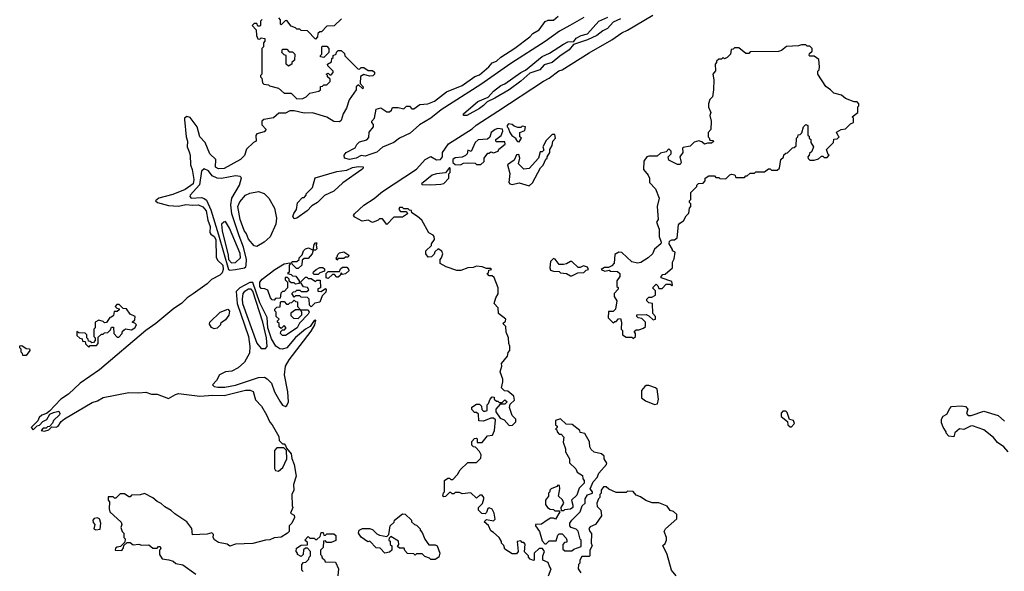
# Model space of a CAD drawing. Extents: x 1861455 to 2058065, y 200073 to 437907.
# Tile 30 of 256: x 1915070 to 1921978, y 279457 to 283326. Entities that reach past the tile are written whole.
import ezdxf

# ---------------------------------------------------------------- set-up
doc = ezdxf.new("R2010")
doc.units = 0

msp = doc.modelspace()

# ---------------------------------------------------------------- linework, layer by layer
at = {"layer": '0CON05XD'}
for points in [[(1916771.7, 283328.3), (1916760, 283315), (1916760, 283285), (1916755, 283280), (1916741.7, 283281.7), (1916735, 283300), (1916715, 283300), (1916700, 283285), (1916730, 283255), (1916732.5, 283215), (1916741.7, 283191.7), (1916755, 283190), (1916765, 283200), (1916790, 283195), (1916790, 283175), (1916780, 283165), (1916780, 283135), (1916770, 283125), (1916770, 282945), (1916760, 282935), (1916760, 282925), (1916770, 282915), (1916773, 282883), (1916783, 282873), (1916815, 282870), (1916823, 282863), (1916887, 282847), (1916925, 282810), (1916975, 282810), (1917015, 282770), (1917057, 282773), (1917080, 282785), (1917105, 282810), (1917170, 282825), (1917180, 282835), (1917181.7, 282858.3), (1917195, 282860), (1917205, 282870), (1917225, 282870), (1917248.3, 282891.7), (1917248.3, 282908.3), (1917230, 282925), (1917230, 282935), (1917220, 282945), (1917235, 282950), (1917245, 282940), (1917255, 282940), (1917270, 282955), (1917270, 282965), (1917231.7, 283001.7), (1917230, 283015), (1917258.3, 283031.7), (1917260, 283055), (1917268.3, 283061.7), (1917270, 283075), (1917290, 283085), (1917291.7, 283098.3), (1917305, 283110), (1917325, 283110), (1917348.3, 283088.3), (1917351.7, 283071.7), (1917441.7, 282981.7), (1917455, 282980), (1917465, 282990), (1917485, 282990), (1917515, 282970), (1917545, 282970), (1917558.3, 282958.3), (1917560, 282945), (1917547, 282933), (1917525, 282930), (1917485, 282942.5), (1917461.7, 282928.3), (1917458.3, 282878.3), (1917480, 282855), (1917478.3, 282841.7), (1917448.3, 282868.3), (1917430, 282855), (1917430, 282835), (1917382.5, 282765), (1917363.3, 282705), (1917340, 282665), (1917325, 282620), (1917315, 282610), (1917275, 282612.5), (1917225, 282642.5), (1917125, 282672.5), (1917065, 282670), (1916995, 282687.5), (1916965, 282687.5), (1916935, 282670), (1916888.3, 282671.7), (1916851.7, 282638.3), (1916783, 282627), (1916770, 282615), (1916768.3, 282588.3), (1916800, 282555), (1916785, 282540), (1916733.6, 282526.4), (1916727.5, 282515), (1916730, 282475), (1916710, 282465), (1916661.7, 282418.3), (1916647, 282373), (1916620, 282345), (1916505, 282281.4), (1916465, 282280), (1916445, 282290.8), (1916445.7, 282345), (1916405, 282384.2), (1916371.1, 282465), (1916335, 282504.3), (1916315.5, 282575.5), (1916265, 282640), (1916243.6, 282646.4), (1916227.5, 282635), (1916226.2, 282625), (1916239.1, 282505), (1916248.5, 282475), (1916244.5, 282435), (1916259.1, 282399.1), (1916265.8, 282375), (1916268, 282308), (1916280.9, 282275), (1916291.5, 282205), (1916287.3, 282175), (1916230.6, 282135), (1916145, 282099.3), (1916045.7, 282074.3), (1916023.8, 282055), (1916037.5, 282045), (1916115, 282022.7), (1916185, 282018.8), (1916235, 282029.7), (1916285, 282024.5), (1916325, 282028.1), (1916355, 282014.4), (1916378.6, 281985), (1916390.6, 281920.6), (1916406.5, 281875), (1916404.6, 281834.6), (1916411.8, 281821.8), (1916435.3, 281805), (1916446.4, 281785), (1916449.3, 281659.3), (1916458.9, 281638.9), (1916495, 281603.8), (1916497.5, 281575), (1916489.8, 281550.2), (1916475, 281534.3), (1916415, 281504), (1916385, 281474.2), (1916287.8, 281402.2), (1916245, 281376.2), (1916205.4, 281334.6), (1916150.7, 281299.3), (1916026, 281195), (1915954.4, 281145.6), (1915628.8, 280871.2), (1915494.5, 280775.5), (1915411.7, 280698.3), (1915358.8, 280665), (1915280, 280580), (1915257, 280563), (1915225, 280552.5), (1915207.5, 280535), (1915198.3, 280511.7), (1915150, 280465), (1915165, 280450), (1915191.7, 280478.3), (1915208.3, 280481.7), (1915231.7, 280508.3), (1915259.3, 280520.7), (1915281.7, 280558.3), (1915308.3, 280571.7), (1915345, 280580), (1915352.5, 280565), (1915350, 280555), (1915307.5, 280515)], [(1917328.3, 283331.7), (1917277, 283283), (1917225, 283280), (1917188.3, 283241.7), (1917175, 283240), (1917161.7, 283228.3), (1917160, 283205), (1917145, 283190), (1917088.3, 283248.3), (1917045, 283250), (1917035, 283260), (1917015, 283260), (1917005, 283270), (1916975, 283280), (1916945, 283320), (1916931.7, 283318.3), (1916905, 283290), (1916900, 283295), (1916900, 283325), (1916888.3, 283338.3)], [(1919028.1, 283341.9), (1918930, 283285), (1918857.1, 283245), (1918757.5, 283172.5), (1918515, 283019.5), (1918305, 282871.5), (1918028, 282695), (1917954.3, 282635), (1917875, 282588.9), (1917808.7, 282531.3), (1917735.4, 282494.6), (1917695.5, 282464.5), (1917615, 282431.2), (1917575, 282397.5), (1917533.6, 282383.6), (1917495, 282368.8), (1917465, 282372.5), (1917430, 282355), (1917385, 282346.7), (1917350, 282355), (1917347.5, 282375), (1917360, 282395), (1917423, 282427), (1917435, 282450), (1917455, 282470), (1917505, 282483.3), (1917520.7, 282499.3), (1917523, 282537), (1917552.5, 282575), (1917551.7, 282591.7), (1917540, 282605), (1917540, 282615), (1917560, 282635), (1917571.7, 282698.3), (1917605, 282707.5), (1917645, 282680), (1917665, 282680), (1917678.3, 282691.7), (1917685, 282710), (1917725, 282710), (1917765, 282700), (1917785, 282720), (1917805, 282720), (1917821.7, 282701.7), (1917835, 282700), (1917878.3, 282731.7), (1917933, 282737), (1917980, 282755), (1918065, 282820), (1918175, 282864.5), (1918262.6, 282927.4), (1918295, 282940), (1918362.5, 282995), (1918385.8, 283024.2), (1918415, 283036.2), (1918446.8, 283063.2), (1918545, 283125.6), (1918648.6, 283205), (1918670.6, 283229.4), (1918714, 283255), (1918756.7, 283313.3), (1918777.9, 283322.1), (1918815, 283322.9), (1918848.7, 283351.3)], [(1918737, 279617), (1918713.9, 279616.1), (1918680, 279585), (1918680, 279535), (1918675, 279532.5), (1918651.7, 279541.7), (1918640, 279555), (1918640, 279565), (1918613, 279593), (1918617, 279647), (1918608.3, 279658.3), (1918595, 279660), (1918585, 279670), (1918560, 279665), (1918567.5, 279595), (1918555, 279580), (1918525, 279580), (1918475, 279612.5), (1918467, 279637), (1918450, 279655), (1918450, 279665), (1918433, 279693), (1918395, 279730), (1918375, 279740), (1918358.3, 279778.3), (1918330, 279805), (1918345, 279820), (1918395, 279810), (1918407, 279823), (1918400, 279865), (1918385, 279892.5), (1918365, 279902.5), (1918355, 279897.5), (1918345, 279870), (1918335, 279860), (1918311.7, 279861.7), (1918290, 279885), (1918290, 279905), (1918317, 279933), (1918327.5, 279965), (1918327.5, 279975), (1918315, 279990), (1918298.3, 279991.7), (1918275, 279970), (1918235, 280007.5), (1918175, 280000), (1918155, 280010), (1918125, 280010), (1918115, 280000), (1918105, 280000), (1918095, 280010), (1918085, 280010), (1918058.3, 279981.7), (1918045, 279980), (1918040, 279985), (1918043, 280007), (1918050, 280015), (1918050, 280095), (1918075, 280110), (1918085, 280110), (1918095, 280100), (1918108.3, 280101.7), (1918142.5, 280135), (1918160.7, 280169.3), (1918215, 280220), (1918275, 280220), (1918305, 280250), (1918307.5, 280275), (1918297, 280297), (1918268.3, 280328.3), (1918255, 280330), (1918241.7, 280341.7), (1918241.7, 280368.3), (1918261.7, 280388.3), (1918275, 280390), (1918280, 280385), (1918280, 280360), (1918315, 280360), (1918351.7, 280408.3), (1918388.3, 280411.7), (1918402.5, 280445), (1918408.3, 280518.3), (1918395, 280530), (1918375, 280530), (1918325, 280510), (1918291.7, 280511.7), (1918288.3, 280558.3), (1918275, 280570), (1918261.7, 280571.7), (1918241.7, 280591.7), (1918241.7, 280608.3), (1918275, 280630), (1918295, 280630), (1918310, 280615), (1918311.7, 280591.7), (1918325, 280580), (1918335, 280580), (1918350, 280585), (1918350, 280625), (1918360, 280635), (1918370, 280665), (1918385, 280680), (1918398.3, 280678.3), (1918400, 280665), (1918415, 280650), (1918425, 280650), (1918435, 280640), (1918455, 280640), (1918475, 280660), (1918490, 280645), (1918475, 280630), (1918441.7, 280628.3), (1918410, 280595), (1918410, 280575), (1918441.7, 280531.7), (1918469.3, 280519.3), (1918505, 280480), (1918528.3, 280481.7), (1918550, 280505), (1918550, 280525), (1918525, 280550), (1918507.5, 280605), (1918511.7, 280628.3), (1918541.7, 280658.3), (1918537.5, 280685), (1918495, 280720), (1918471.7, 280721.7), (1918450, 280745), (1918460, 280785), (1918460, 280805), (1918440, 280855), (1918452.5, 280895), (1918450, 280915), (1918492.5, 280965), (1918498.3, 280991.7), (1918510, 281005), (1918510, 281035), (1918502.5, 281055), (1918500, 281095), (1918482.5, 281135), (1918480, 281175), (1918460, 281195), (1918478.3, 281211.7), (1918480, 281225), (1918430, 281265), (1918427.5, 281305), (1918400, 281335), (1918410, 281375), (1918427, 281403), (1918427.5, 281445), (1918398.3, 281518.3), (1918385, 281530), (1918365, 281530), (1918350, 281545), (1918358.3, 281551.7), (1918361.7, 281568.3), (1918380, 281575), (1918375, 281580), (1918345, 281580), (1918315, 281592.5), (1918275, 281596.7), (1918251.7, 281588.3), (1918215, 281586.7), (1918165, 281567.5), (1918137, 281567), (1918062.3, 281592.3), (1918020, 281615), (1918020, 281645), (1918030, 281655), (1918040, 281685), (1918033, 281703), (1918005, 281720), (1917981.7, 281698.3), (1917978.3, 281681.7), (1917958.3, 281661.7), (1917935, 281660), (1917920, 281685), (1917920, 281705), (1917958.3, 281741.7), (1917960, 281755), (1917980, 281785), (1917977.5, 281805), (1917970, 281815), (1917940, 281830), (1917890.7, 281920.7), (1917860, 281945), (1917821.7, 281971.7), (1917818.3, 281988.3), (1917805, 281990), (1917795, 282000), (1917765, 282000), (1917755, 282010), (1917735, 282010), (1917730, 281995), (1917741.7, 281981.7), (1917785, 281980), (1917790, 281965), (1917755, 281940), (1917695, 281940), (1917645, 281890), (1917615, 281930), (1917595, 281930), (1917585, 281920), (1917545, 281903.3), (1917515, 281920), (1917473.6, 281913.6), (1917420.7, 281940.7), (1917412.5, 281952.5), (1917420, 281965), (1917484.7, 282025.3), (1917557.6, 282072.4), (1917615, 282120.6), (1917855, 282276.7), (1917915, 282346.7), (1917955, 282366.7), (1917995, 282343.8), (1918023.6, 282346.4), (1918036.4, 282363.6), (1918037.5, 282395), (1918079.4, 282455), (1918245, 282560.6), (1918273.6, 282586.4), (1918424.3, 282685), (1918745, 282895.5), (1918784.3, 282915), (1918852.9, 282967.1), (1918875.7, 282975), (1919065.2, 283094.7), (1919224.2, 283185), (1919295.3, 283234.7), (1919335, 283252.1), (1919511.2, 283358.8)], [(1919285, 283331.2), (1919235, 283308.8), (1919193.8, 283265), (1919161.4, 283248.6), (1919118.8, 283215), (1919055, 283184.2), (1918955, 283152.5), (1918925, 283113.8), (1918859.2, 283070.8), (1918805, 283026.2), (1918749.3, 283010.7), (1918720, 282975), (1918649.3, 282950.7), (1918586.7, 282895), (1918503.8, 282835), (1918403.3, 282775), (1918349.2, 282750.8), (1918325, 282724.4), (1918295, 282704.4), (1918207.5, 282655), (1918183.8, 282653.8), (1918183.3, 282665), (1918285, 282752.9), (1918358, 282782), (1918394, 282825), (1918446.7, 282865), (1918475, 282876), (1918585, 282955.8), (1918618.8, 282971.2), (1918735, 283067.1), (1918788.3, 283091.7), (1918884.5, 283155.5), (1918915, 283171.2), (1918957, 283173), (1918975, 283197.5), (1919010, 283215), (1919053.6, 283226.4), (1919133.8, 283315), (1919196.9, 283343.1)], [(1916955, 283000), (1916940, 283015), (1916940, 283075), (1916925, 283080), (1916910, 283095), (1916915, 283120), (1916945, 283120), (1916961.7, 283101.7), (1916985, 283100), (1917000, 283085), (1916997, 283043), (1916980, 283025), (1916980, 283015), (1916955, 283000)], [(1917205, 283060), (1917180, 283065), (1917180, 283075), (1917190, 283085), (1917190, 283135), (1917195, 283140), (1917225, 283140), (1917240, 283125), (1917240, 283095), (1917205, 283060)], [(1919375, 281090), (1919390, 281105), (1919390, 281125), (1919381.7, 281138.3), (1919395, 281150), (1919415, 281150), (1919447, 281163), (1919460, 281175), (1919460, 281205), (1919435, 281230), (1919410, 281235), (1919400, 281245), (1919400, 281255), (1919465, 281257.5), (1919485, 281250), (1919515, 281220), (1919530, 281225), (1919530, 281245), (1919512.5, 281265), (1919510, 281335), (1919485, 281340), (1919470, 281355), (1919470, 281365), (1919485, 281380), (1919505, 281380), (1919530, 281395), (1919530, 281425), (1919513, 281443), (1919515, 281450), (1919535, 281470), (1919548.3, 281458.3), (1919555, 281440), (1919578.3, 281441.7), (1919605, 281470), (1919635, 281470), (1919645, 281460), (1919650, 281465), (1919645, 281490), (1919570, 281515), (1919570, 281525), (1919581.7, 281538.3), (1919598.3, 281541.7), (1919650, 281585), (1919650, 281625), (1919661.7, 281648.3), (1919670, 281695), (1919650, 281705), (1919650, 281715), (1919627.5, 281755), (1919628.3, 281771.7), (1919645, 281782.5), (1919665, 281782.5), (1919682.5, 281795), (1919693, 281887), (1919700.7, 281899.3), (1919727.5, 281915), (1919745, 281950), (1919765, 281970), (1919770, 282005), (1919780, 282015), (1919780, 282035), (1919770, 282045), (1919770, 282055), (1919780, 282065), (1919780, 282115), (1919820, 282155), (1919820, 282165), (1919831.7, 282178.3), (1919865, 282180), (1919880, 282195), (1919880, 282215), (1919905, 282230), (1919945, 282230), (1919955, 282220), (1919975, 282220), (1919983, 282213), (1920025, 282210), (1920051.7, 282238.3), (1920065, 282242.5), (1920088.3, 282238.3), (1920095, 282220), (1920155, 282220), (1920165, 282230), (1920175, 282230), (1920195, 282250), (1920225, 282250), (1920235, 282260), (1920295, 282260), (1920325, 282280), (1920335, 282280), (1920345, 282270), (1920385, 282270), (1920400, 282285), (1920410, 282345), (1920428.3, 282361.7), (1920431.7, 282378.3), (1920445, 282390), (1920458.3, 282391.7), (1920491.7, 282428.3), (1920505, 282430), (1920518.3, 282441.7), (1920520, 282495), (1920530, 282505), (1920531.7, 282518.3), (1920545, 282520), (1920558.3, 282531.7), (1920570, 282575), (1920585, 282590), (1920600, 282585), (1920600, 282515), (1920608.3, 282508.3), (1920610, 282495), (1920620, 282485), (1920620, 282465), (1920640, 282435), (1920628.3, 282401.7), (1920611.7, 282388.3), (1920610, 282375), (1920600, 282365), (1920601.7, 282351.7), (1920615, 282340), (1920645, 282340), (1920675, 282350), (1920695, 282370), (1920705, 282370), (1920715, 282360), (1920735, 282360), (1920750, 282375), (1920741.7, 282381.7), (1920730, 282415), (1920780, 282465), (1920781.7, 282488.3), (1920805, 282490), (1920820, 282505), (1920811.7, 282511.7), (1920801.7, 282538.3), (1920833, 282557), (1920865, 282560), (1920900, 282595), (1920920, 282605), (1920920, 282635), (1920910, 282645), (1920950, 282675), (1920950, 282715), (1920957.5, 282722.5), (1920957.5, 282735), (1920945, 282750), (1920925, 282750), (1920863, 282773), (1920837, 282797), (1920781.7, 282811.7), (1920760, 282835), (1920727, 282857), (1920670, 282945), (1920670, 282965), (1920680, 282975), (1920682.5, 282995), (1920677, 283047), (1920645, 283070), (1920615, 283070), (1920610, 283075), (1920611.7, 283088.3), (1920630, 283105), (1920630, 283125), (1920615, 283140), (1920595, 283140), (1920585, 283150), (1920555, 283150), (1920535, 283142.5), (1920450.7, 283139.3), (1920415, 283110), (1920395, 283102.5), (1920195, 283100), (1920185, 283090), (1920165, 283090), (1920115, 283130), (1920085, 283130), (1920075, 283120), (1920061.7, 283118.3), (1920057.5, 283085), (1920035, 283060), (1920015, 283052.5), (1920005, 283060), (1919995, 283050), (1919975, 283050), (1919960, 283035), (1919960, 283025), (1919950, 283015), (1919951.7, 282968.3), (1919932.5, 282945), (1919940, 282905), (1919937.5, 282835), (1919930, 282785), (1919913, 282767), (1919902.5, 282735), (1919903, 282713), (1919920, 282675), (1919912.5, 282655), (1919922.5, 282615), (1919920, 282555), (1919900, 282535), (1919900, 282505), (1919908.3, 282498.3), (1919911.7, 282481.7), (1919935, 282480), (1919938.3, 282471.7), (1919925, 282460), (1919895, 282460), (1919875, 282452.5), (1919855, 282470), (1919835, 282477.5), (1919803, 282467), (1919775, 282440), (1919725, 282430), (1919720, 282425), (1919722.5, 282395), (1919702.5, 282365), (1919710, 282325), (1919705, 282310), (1919685, 282310), (1919625, 282340), (1919620, 282365), (1919640, 282385), (1919640, 282405), (1919625, 282420), (1919605, 282400), (1919565, 282390), (1919541.7, 282368.3), (1919485, 282370), (1919470, 282365), (1919450, 282335), (1919447.5, 282275), (1919480, 282235), (1919490, 282215), (1919490, 282185), (1919530.7, 282140.7), (1919557.5, 282075), (1919542.5, 282015), (1919550, 281925), (1919537.5, 281905), (1919556.7, 281856.7), (1919557.5, 281805), (1919570, 281765), (1919567.5, 281755), (1919523.6, 281716.4), (1919510, 281685), (1919480, 281655), (1919427, 281623), (1919405, 281617.5), (1919365, 281627.5), (1919295, 281692.5), (1919273.6, 281696.4), (1919245, 281680), (1919241.7, 281618.3), (1919225, 281600), (1919201.7, 281588.3), (1919173, 281587), (1919150, 281575), (1919175, 281562.5), (1919205, 281570), (1919215, 281562.5), (1919265, 281560), (1919280, 281545), (1919280, 281525), (1919260, 281495), (1919260, 281455), (1919268.3, 281448.3), (1919270, 281435), (1919240, 281405), (1919240, 281385), (1919260, 281355), (1919250, 281295), (1919235, 281280), (1919201.7, 281278.3), (1919200, 281235), (1919235, 281200), (1919245, 281210), (1919255, 281210), (1919271.7, 281228.3), (1919285, 281230), (1919292.5, 281205), (1919290, 281155), (1919300, 281145), (1919300, 281115), (1919325, 281100), (1919365, 281100), (1919375, 281090)], [(1918161.7, 282308.3), (1918185, 282320), (1918215, 282322.5), (1918265, 282320), (1918275, 282310), (1918305, 282310), (1918328.3, 282331.7), (1918330, 282355), (1918355, 282390), (1918365, 282390), (1918375, 282400), (1918395, 282392.5), (1918427, 282403), (1918431.7, 282418.3), (1918477, 282453), (1918475, 282470), (1918415, 282470), (1918410, 282475), (1918410, 282485), (1918447, 282513), (1918460, 282545), (1918458.3, 282558.3), (1918425, 282563.3), (1918405, 282556.7), (1918377.5, 282535), (1918367.5, 282502.5), (1918351.7, 282488.3), (1918285.9, 282484.1), (1918266.7, 282465), (1918238.3, 282401.7), (1918215, 282410), (1918210, 282385), (1918197, 282373), (1918175, 282362.5), (1918125, 282357.5), (1918110, 282345), (1918110, 282325), (1918125, 282310), (1918161.7, 282308.3)], [(1918575, 282470), (1918590, 282495), (1918580, 282505), (1918580, 282535), (1918615, 282550), (1918620, 282575), (1918595, 282580), (1918585, 282570), (1918565, 282570), (1918538.3, 282578.3), (1918525, 282590), (1918500, 282595), (1918490, 282585), (1918490, 282575), (1918498.3, 282568.3), (1918510, 282535), (1918523.6, 282513.6), (1918550, 282495), (1918550, 282485), (1918561.7, 282471.7), (1918575, 282470)], [(1918645, 282160), (1918667, 282183), (1918723.9, 282286.1), (1918742.5, 282305), (1918761.7, 282348.3), (1918770, 282355), (1918770, 282365), (1918790, 282395), (1918790, 282415), (1918807, 282443), (1918810, 282475), (1918830, 282495), (1918825, 282520), (1918805, 282520), (1918765, 282480), (1918740, 282435), (1918748.3, 282411.7), (1918735, 282400), (1918721.7, 282398.3), (1918710, 282355), (1918645, 282282.5), (1918608.3, 282278.3), (1918570, 282315), (1918578, 282355), (1918571.7, 282381.7), (1918555, 282377.5), (1918539.3, 282340.7), (1918491.7, 282308.3), (1918508.3, 282248.3), (1918502.5, 282185), (1918510, 282175), (1918525, 282170), (1918575, 282182.5), (1918645, 282160)], [(1916545, 281568.4), (1916585, 281573.8), (1916647.5, 281585), (1916657.3, 281592.7), (1916660, 281605), (1916660.6, 281645), (1916641.2, 281731.2), (1916609, 281809), (1916557.5, 281965), (1916552.4, 282027.6), (1916559.1, 282075), (1916612.5, 282165), (1916626.7, 282216.7), (1916616.4, 282226.4), (1916585, 282230), (1916486.9, 282213.1), (1916455, 282213.6), (1916421.5, 282231.5), (1916395, 282265.8), (1916365, 282280), (1916346.1, 282263.9), (1916332.5, 282167.5), (1916266, 282095), (1916263.8, 282085), (1916273.8, 282075), (1916345, 282078.6), (1916365, 282072.6), (1916379.6, 282059.6), (1916411.5, 281991.5), (1916464, 281816), (1916534, 281574), (1916545, 281568.4)], [(1916995, 281928.8), (1916986, 281945), (1916993, 281967), (1917012.5, 281995), (1917018.3, 282041.7), (1917055, 282080), (1917065, 282080), (1917080, 282095), (1917080, 282105), (1917125, 282150), (1917143.6, 282216.4), (1917295, 282261.2), (1917365, 282271.2), (1917405, 282288.8), (1917446.4, 282296.4), (1917480, 282295), (1917480, 282285), (1917470, 282275), (1917337, 282183), (1917275, 282124.3), (1917207.7, 282092.3), (1917160, 282045), (1917120.3, 282019.7), (1917087.5, 281985), (1917015, 281933.1), (1916995, 281928.8)], [(1917955, 282166.7), (1918025, 282173.3), (1918045, 282177.5), (1918080, 282215), (1918080, 282245), (1918090, 282255), (1918090, 282285), (1918085, 282290), (1918058.3, 282251.7), (1917993.9, 282246.1), (1917965, 282236.7), (1917890, 282175), (1917895, 282170), (1917955, 282166.7)], [(1916735, 281734.4), (1916715, 281740.8), (1916675, 281786), (1916661.1, 281825), (1916645, 281848), (1916616.9, 281925), (1916600, 282015), (1916615, 282048.8), (1916653.8, 282095), (1916685, 282108.8), (1916745, 282120), (1916785, 282106.7), (1916817.5, 282075), (1916856.7, 282005), (1916871.2, 281935), (1916868.3, 281891.7), (1916826.6, 281803.4), (1916785, 281765.5), (1916735, 281734.4)], [(1916555, 281620.5), (1916585, 281623.1), (1916618.4, 281655), (1916617.2, 281687.2), (1916541.4, 281865), (1916515, 281910), (1916503, 281907), (1916487, 281893), (1916490.5, 281845), (1916532.4, 281675), (1916535, 281644.5), (1916555, 281620.5)], [(1917025, 281580), (1917011.7, 281581.7), (1916981.7, 281611.7), (1916980, 281625), (1916985, 281630), (1917015, 281630), (1917030, 281645), (1917030, 281655), (1917053, 281677), (1917061.2, 281705), (1917075, 281718.8), (1917095.8, 281725.8), (1917130, 281710), (1917135, 281750), (1917145, 281760), (1917155, 281760), (1917150, 281745), (1917155, 281720), (1917145, 281710), (1917130, 281710), (1917122.5, 281685), (1917095, 281650), (1917065, 281650), (1917051.7, 281638.3), (1917050, 281605), (1917025, 281580)], [(1917295, 281640), (1917290, 281655), (1917298.3, 281661.7), (1917301.7, 281678.3), (1917315, 281690), (1917345, 281697.5), (1917380, 281675), (1917375, 281660), (1917355, 281660), (1917345, 281650), (1917305, 281650), (1917295, 281640)], [(1916855, 281360), (1916841.7, 281361.7), (1916830, 281375), (1916810, 281430), (1916789.3, 281439.3), (1916765, 281440), (1916754.6, 281455), (1916755.8, 281485), (1916770.8, 281505), (1916860, 281575), (1916925, 281613.8), (1916965, 281620), (1916970, 281615), (1916960, 281605), (1916960, 281555), (1916950, 281545), (1916975, 281540), (1916985, 281530), (1917008.3, 281528.3), (1917030, 281495), (1917030, 281475), (1917005, 281470), (1916995, 281480), (1916975, 281480), (1916961.7, 281491.7), (1916960, 281505), (1916948.3, 281518.3), (1916931.7, 281518.3), (1916931.7, 281501.7), (1916950, 281485), (1916950, 281445), (1916925, 281420), (1916915, 281420), (1916901.7, 281408.3), (1916898.3, 281371.7), (1916865, 281370), (1916855, 281360)], [(1917165, 281540), (1917135, 281540), (1917130, 281545), (1917131.7, 281558.3), (1917150, 281575), (1917175, 281587.5), (1917197, 281587), (1917208.3, 281578.3), (1917208.3, 281561.7), (1917175, 281550), (1917165, 281540)], [(1917235, 281510), (1917220, 281515), (1917220, 281545), (1917235, 281560), (1917315, 281560), (1917321.7, 281578.3), (1917335, 281590), (1917365, 281590), (1917377, 281577), (1917380, 281565), (1917355, 281543.3), (1917335, 281540), (1917325, 281550), (1917318.3, 281531.7), (1917305, 281520), (1917295, 281520), (1917278.3, 281538.3), (1917265, 281540), (1917235, 281510)], [(1918945, 281530), (1918985, 281550), (1919027, 281553), (1919045, 281570), (1919060, 281575), (1919055, 281590), (1919025, 281600), (1919001.7, 281588.3), (1918988.3, 281588.3), (1918945, 281630), (1918935, 281630), (1918907, 281613), (1918885, 281610), (1918855, 281610), (1918826.4, 281646.4), (1918815, 281650), (1918795, 281630), (1918790, 281585), (1918795, 281570), (1918815, 281562.5), (1918855, 281560), (1918865, 281550), (1918907, 281547), (1918935, 281530), (1918945, 281530)], [(1917115, 281312.5), (1917103, 281323), (1917100, 281365), (1917088.3, 281378.3), (1917045, 281380), (1917035, 281390), (1917005, 281390), (1916995, 281380), (1916980, 281405), (1916991.7, 281418.3), (1917005, 281420), (1917015, 281430), (1917035, 281430), (1917045, 281420), (1917085, 281420), (1917098.3, 281431.7), (1917088.3, 281448.3), (1917061.7, 281451.7), (1917040, 281485), (1917075, 281520), (1917085, 281520), (1917095, 281510), (1917115, 281510), (1917145, 281490), (1917155, 281500), (1917178.3, 281498.3), (1917180, 281445), (1917161.7, 281438.3), (1917161.7, 281421.7), (1917185, 281420), (1917215, 281440), (1917220, 281435), (1917217.5, 281415), (1917191.2, 281388.8), (1917176.7, 281345), (1917141.7, 281338.3), (1917115, 281312.5)], [(1916935, 280612.5), (1916945, 280620), (1916955.6, 280645), (1916952.5, 280715), (1916927.9, 280835), (1916935.6, 280895), (1916960.6, 280939.4), (1917115, 281142.5), (1917140, 281185), (1917148.6, 281218.6), (1917135, 281215.6), (1917107, 281173), (1917075, 281154.5), (1917005, 281097.5), (1916944.4, 281025.6), (1916915, 281014.6), (1916895, 281018), (1916866.5, 281036.5), (1916837.1, 281087.1), (1916810.6, 281165), (1916806.6, 281236.6), (1916755, 281339.1), (1916705, 281483.3), (1916685, 281481.6), (1916615.4, 281445), (1916589.4, 281420.6), (1916596.6, 281335), (1916675.3, 281104.7), (1916685.8, 281034.2), (1916683.4, 280986.6), (1916647.9, 280925), (1916601.9, 280885), (1916559.1, 280860.9), (1916514.4, 280855.6), (1916472.5, 280835), (1916450, 280795), (1916422.5, 280765), (1916434.2, 280754.2), (1916459.1, 280749.1), (1916508.8, 280748.8), (1916585, 280762), (1916745, 280817), (1916787.8, 280817.8), (1916807.5, 280807.5), (1916836.1, 280776.1), (1916858.5, 280715), (1916895, 280649.2), (1916915, 280623.3), (1916935, 280612.5)], [(1916795, 281020), (1916806.2, 281033.8), (1916802.7, 281095), (1916775.7, 281205), (1916705, 281421.1), (1916695, 281435.2), (1916675, 281437), (1916645, 281418.1), (1916635.3, 281405), (1916629.8, 281365), (1916633.5, 281335), (1916735, 281056.2), (1916765, 281020), (1916795, 281020)], [(1915555, 281030), (1915565, 281040), (1915608.3, 281041.7), (1915620, 281055), (1915621.7, 281098.3), (1915645, 281120), (1915655, 281120), (1915665, 281130), (1915688.3, 281131.7), (1915708.3, 281151.7), (1915715, 281170), (1915728.3, 281168.3), (1915730, 281125), (1915755, 281100), (1915765, 281100), (1915790, 281125), (1915790, 281135), (1915800.7, 281149.3), (1915813, 281157), (1915855, 281150), (1915877.5, 281165), (1915890, 281185), (1915878.3, 281198.3), (1915860, 281205), (1915878.3, 281221.7), (1915880, 281245), (1915845, 281260), (1915818.3, 281298.3), (1915795, 281300), (1915768.3, 281328.3), (1915751.7, 281328.3), (1915740, 281315), (1915751.7, 281301.7), (1915768.3, 281298.3), (1915768.3, 281291.7), (1915755, 281280), (1915731.7, 281278.3), (1915728.3, 281251.7), (1915715, 281240), (1915701.7, 281238.3), (1915678.3, 281201.7), (1915665, 281200), (1915655, 281210), (1915625, 281217.5), (1915600, 281205), (1915600, 281165), (1915590, 281155), (1915590, 281105), (1915600, 281095), (1915600, 281075), (1915588.3, 281061.7), (1915575, 281060), (1915565, 281070), (1915551.7, 281071.7), (1915550, 281085), (1915540, 281095), (1915540, 281115), (1915528.3, 281128.3), (1915485, 281130), (1915471.7, 281138.3), (1915471.7, 281111.7), (1915491.7, 281091.7), (1915508.3, 281088.3), (1915511.7, 281071.7), (1915528.3, 281068.3), (1915531.7, 281051.7), (1915555, 281030)], [(1916935, 281110), (1916915, 281110), (1916900, 281125), (1916901.7, 281138.3), (1916915, 281150), (1916928.3, 281151.7), (1916940, 281165), (1916925, 281180), (1916905, 281160), (1916891.7, 281171.7), (1916890, 281195), (1916880, 281205), (1916880, 281215), (1916890, 281225), (1916870, 281245), (1916870, 281275), (1916860, 281285), (1916860, 281295), (1916875, 281310), (1916898.3, 281311.7), (1916900, 281345), (1916905, 281350), (1916925, 281350), (1916941.7, 281331.7), (1916955, 281330), (1916965, 281340), (1916978.3, 281341.7), (1916995, 281360), (1917005, 281350), (1917018.3, 281348.3), (1917020, 281315), (1917040, 281290), (1917095, 281290), (1917100, 281275), (1917095, 281260), (1917033.3, 281196.7), (1917015.8, 281165), (1916935, 281110)], [(1916435, 281157.5), (1916415, 281167.5), (1916400.7, 281190.7), (1916403.8, 281205), (1916477.5, 281275), (1916530, 281295), (1916541.7, 281281.7), (1916537, 281253), (1916515, 281220), (1916490, 281205), (1916480, 281195), (1916480, 281185), (1916455, 281162.5), (1916435, 281157.5)], [(1917025, 281230), (1917050, 281255), (1917050, 281275), (1917040, 281290), (1917005, 281290), (1916971.7, 281268.3), (1916971.7, 281251.7), (1916991.7, 281231.7), (1917025, 281230)], [(1915115, 280970), (1915091.7, 280971.7), (1915090, 280985), (1915080, 280995), (1915080, 281015), (1915070, 281025), (1915071.7, 281038.3), (1915085, 281040), (1915115, 281020), (1915138.3, 281018.3), (1915140, 281005), (1915115, 280970)], [(1919525, 280626.7), (1919545, 280632.5), (1919552, 280665), (1919542.5, 280735), (1919530, 280745), (1919485, 280760), (1919465, 280760), (1919455, 280753.3), (1919433.3, 280725), (1919433.9, 280673.9), (1919461.7, 280651.7), (1919525, 280626.7)], [(1915307.5, 280515), (1915300, 280495), (1915278.3, 280471.7), (1915265, 280470), (1915255, 280460), (1915235, 280460), (1915220, 280445), (1915245, 280440), (1915275, 280450), (1915295, 280470), (1915325, 280467.5), (1915340, 280475), (1915362, 280508), (1915385, 280527.5), (1915578.3, 280641.7), (1915615, 280653.8), (1915655, 280676.7), (1915835, 280710), (1915905, 280708), (1915955, 280714.2), (1915995, 280700), (1916035, 280700), (1916115, 280668.8), (1916162.1, 280697.9), (1916185, 280704), (1916335, 280685.7), (1916425, 280692.7), (1916505, 280689.2), (1916655, 280726.7), (1916687.1, 280727.1), (1916708.3, 280718.3), (1916725, 280660), (1916767.5, 280615), (1916802.5, 280555), (1916823.9, 280503.9), (1916842.5, 280485), (1916888.3, 280401.7), (1916890, 280375), (1916915, 280350), (1916925, 280350), (1916935, 280340), (1916941.7, 280321.7), (1916975, 280280), (1916978.3, 280248.3), (1916996.2, 280205), (1917009.2, 280125), (1916991.2, 280065), (1916993.3, 280025), (1916980, 279995), (1916982.5, 279915), (1916987.5, 279905), (1916970, 279865), (1916995, 279850), (1916997.5, 279835), (1916980, 279795), (1916960, 279775), (1916960, 279735), (1916950, 279725), (1916905, 279697.5), (1916855, 279692.5), (1916825, 279677.5), (1916793.6, 279676.4), (1916705, 279652.5), (1916585, 279647.5), (1916545, 279632.5), (1916525, 279647.5), (1916465, 279660), (1916437, 279677), (1916427.5, 279695), (1916430, 279715), (1916417, 279727), (1916385, 279717.5), (1916283, 279713), (1916277, 279757), (1916243, 279803), (1916159.3, 279859.3), (1916133.6, 279883.6), (1916089.3, 279909.3), (1916063.6, 279933.6), (1916035, 279947.5), (1916005, 279972.5), (1915945, 280002.5), (1915915, 279992.5), (1915855, 279990), (1915845, 279980), (1915835, 279980), (1915805, 280000), (1915775, 280000), (1915745, 279970), (1915735, 279970), (1915725, 279980), (1915691.7, 279978.3), (1915690, 279955), (1915700, 279945), (1915697.5, 279895), (1915703, 279873), (1915781.7, 279801.7), (1915787.5, 279785), (1915780, 279765), (1915790, 279735), (1915800, 279725), (1915800, 279695), (1915810, 279685), (1915808.3, 279661.7), (1915778.3, 279631.7), (1915753, 279627), (1915741.7, 279618.3), (1915740, 279605), (1915787, 279603), (1915798.3, 279621.7), (1915801.7, 279638.3), (1915825, 279660), (1915845, 279660), (1915865, 279642.5), (1915905, 279647.5), (1915925, 279640), (1915975, 279642.5), (1916005, 279620), (1916035, 279620), (1916045, 279630), (1916055, 279630), (1916060, 279615), (1916050, 279605), (1916050, 279575), (1916070, 279545), (1916117, 279537), (1916147, 279527), (1916165, 279512.5), (1916215, 279502.5), (1916305, 279437.5)], [(1922006, 280295), (1921975, 280330), (1921930.5, 280360.5), (1921902.5, 280395), (1921835, 280450), (1921755, 280476.7), (1921740, 280475), (1921695, 280452.5), (1921663, 280457), (1921631.7, 280428.3), (1921625, 280400), (1921590, 280405), (1921570, 280425), (1921570, 280435), (1921548.3, 280468.3), (1921538.3, 280498.3), (1921537.5, 280525), (1921550, 280545), (1921575, 280560), (1921595, 280600), (1921607.5, 280612.5), (1921675, 280617.5), (1921705, 280613.8), (1921723.3, 280595), (1921712, 280565), (1921725, 280548.8), (1921745, 280550), (1921835, 280579.2), (1921935, 280548.8), (1921980.7, 280510.7)], [(1920485, 280470), (1920507, 280493), (1920500, 280515), (1920471.7, 280521.7), (1920455, 280570), (1920445, 280580), (1920425, 280580), (1920413, 280567), (1920413, 280543), (1920458.3, 280508.3), (1920460, 280485), (1920475, 280470), (1920485, 280470)], [(1918945, 279600), (1918958.3, 279611.7), (1919008.3, 279631.7), (1919010, 279675), (1919003, 279683), (1918988.3, 279738.3), (1918975, 279752.5), (1918940, 279765), (1918930, 279775), (1918930, 279795), (1918943.6, 279816.4), (1919002.5, 279875), (1919017.5, 279915), (1919037.5, 279935), (1919037.5, 279965), (1919055, 279992.5), (1919090, 280005), (1919090, 280015), (1919073.3, 280035), (1919092.5, 280085), (1919122.5, 280115), (1919133.9, 280146.1), (1919187.5, 280205), (1919190, 280215), (1919170, 280245), (1919170, 280265), (1919151.7, 280281.7), (1919101.7, 280291.7), (1919080.7, 280310.7), (1919070.7, 280330.7), (1919067.5, 280365), (1919035, 280422.5), (1919001.7, 280431.7), (1919000, 280445), (1918947, 280487), (1918905, 280490), (1918865, 280527.5), (1918830, 280515), (1918830, 280485), (1918840, 280475), (1918840, 280465), (1918830, 280455), (1918838.3, 280448.3), (1918840, 280435), (1918855, 280420), (1918868.3, 280418.3), (1918887, 280397), (1918882.5, 280362.5), (1918900, 280315), (1918900, 280295), (1918927.5, 280245), (1918928.3, 280218.3), (1918972.5, 280175), (1918981.7, 280151.7), (1919018.3, 280128.3), (1919020, 280105), (1919030, 280095), (1919030, 280075), (1918995, 280040), (1918978.3, 279991.7), (1918942.5, 279955), (1918951.7, 279921.7), (1918950, 279905), (1918935, 279892.5), (1918892.5, 279887.5), (1918885, 279880), (1918871.7, 279881.7), (1918870, 279905), (1918887.5, 279935), (1918878.3, 279958.3), (1918850, 279985), (1918860, 280035), (1918858.3, 280058.3), (1918845, 280060), (1918838.3, 280051.7), (1918800, 280035), (1918790, 280025), (1918790, 280015), (1918780, 280005), (1918780, 279985), (1918760, 279955), (1918760, 279925), (1918773.6, 279903.6), (1918793, 279893), (1918815, 279890), (1918825, 279880), (1918855, 279880), (1918860, 279875), (1918828.3, 279821.7), (1918815, 279830), (1918795, 279830), (1918770, 279815), (1918731.7, 279788.3), (1918690, 279785), (1918690, 279775), (1918717, 279737), (1918735, 279670), (1918755, 279650), (1918765, 279650), (1918785, 279670), (1918835, 279670), (1918845, 279710), (1918855, 279720), (1918875, 279720), (1918905, 279690), (1918910, 279675), (1918908.3, 279661.7), (1918891.7, 279658.3), (1918880, 279645), (1918881.7, 279611.7), (1918895, 279600), (1918945, 279600)], [(1916885, 280160), (1916915.8, 280185), (1916943.8, 280245), (1916942.5, 280305), (1916923, 280323), (1916875, 280323.3), (1916858.8, 280305), (1916857, 280177), (1916864.5, 280164.5), (1916885, 280160)], [(1919676.7, 279425), (1919642.5, 279465), (1919612.5, 279575), (1919588.3, 279628.3), (1919580, 279635), (1919598.3, 279651.7), (1919607.5, 279675), (1919607.5, 279695), (1919592.5, 279735), (1919600, 279755), (1919680, 279825), (1919680, 279855), (1919657, 279877), (1919633.6, 279883.6), (1919613, 279913), (1919555, 279937.5), (1919508.3, 279938.3), (1919463, 279953), (1919425, 279980), (1919395, 279990), (1919375, 280017.5), (1919335, 280020), (1919325, 280010), (1919255, 280010), (1919203, 280033), (1919185, 280050), (1919165, 280050), (1919150, 280025), (1919150, 280005), (1919140, 279995), (1919140, 279975), (1919130, 279965), (1919120, 279935), (1919121.7, 279911.7), (1919147.5, 279885), (1919152.5, 279845), (1919110, 279785), (1919071.7, 279768.3), (1919063, 279757), (1919070, 279735), (1919081.7, 279721.7), (1919080, 279655), (1919087.5, 279635), (1919070, 279605), (1919070, 279565), (1919065, 279560), (1919015, 279560), (1919000, 279535), (1919000, 279515), (1918990, 279505), (1918987.5, 279475), (1919007, 279447)], [(1917985, 279540), (1917955, 279540), (1917945, 279550), (1917911.7, 279561.7), (1917895, 279580), (1917855, 279580), (1917845, 279570), (1917835, 279580), (1917791.7, 279581.7), (1917771.7, 279601.7), (1917768.3, 279618.3), (1917735, 279620), (1917721.7, 279631.7), (1917730, 279645), (1917728.3, 279668.3), (1917675, 279700), (1917661.7, 279688.3), (1917660, 279675), (1917668.3, 279668.3), (1917670, 279645), (1917680, 279635), (1917680, 279605), (1917665, 279590), (1917633, 279583), (1917598.3, 279618.3), (1917571.7, 279621.7), (1917527.5, 279667.5), (1917513, 279663), (1917465, 279697.5), (1917447.5, 279725), (1917452.5, 279745), (1917475, 279757.5), (1917525, 279757.5), (1917545, 279750), (1917575, 279720), (1917595, 279710), (1917645, 279700), (1917660, 279715), (1917670, 279775), (1917698.3, 279801.7), (1917700, 279815), (1917755, 279860), (1917775, 279857.5), (1917820, 279815), (1917820, 279805), (1917840, 279785), (1917855, 279780), (1917880, 279755), (1917880, 279745), (1917895, 279730), (1917913, 279683), (1917941.7, 279641.7), (1917985, 279642.5), (1918000, 279635), (1918016.7, 279585), (1918010, 279555), (1917985, 279540)], [(1915605, 279747.5), (1915635, 279752.5), (1915640, 279795), (1915630, 279825), (1915613, 279833), (1915591.7, 279828.3), (1915583.3, 279815), (1915585, 279800), (1915597.5, 279785), (1915590, 279755), (1915605, 279747.5)], [(1917060, 279455), (1917050, 279465), (1917050, 279505), (1917061.7, 279518.3), (1917078.3, 279521.7), (1917098.3, 279541.7), (1917100, 279555), (1917110, 279565), (1917110, 279595), (1917088.3, 279618.3), (1917075, 279620), (1917061.7, 279608.3), (1917060, 279575), (1917045, 279560), (1917020, 279575), (1917020, 279585), (1917010, 279595), (1917011.7, 279618.3), (1917045, 279640), (1917088.3, 279641.7), (1917088.3, 279658.3), (1917070, 279675), (1917095, 279700), (1917105, 279690), (1917135, 279690), (1917145, 279680), (1917155, 279680), (1917178.3, 279701.7), (1917185, 279730), (1917198.3, 279728.3), (1917205, 279710), (1917215, 279710), (1917225, 279720), (1917275, 279720), (1917287, 279707), (1917287, 279673), (1917255, 279660), (1917225, 279660), (1917215, 279670), (1917201.7, 279668.3), (1917200, 279625), (1917180, 279605), (1917180, 279575), (1917188.3, 279568.3), (1917191.7, 279551.7), (1917208.3, 279538.3), (1917213, 279523), (1917285, 279520), (1917307.5, 279475), (1917302.5, 279425)], [(1918780, 279425), (1918800, 279475), (1918790, 279485), (1918778.3, 279518.3), (1918740, 279535), (1918740, 279565), (1918752.5, 279595), (1918737, 279617)]]:
    msp.add_lwpolyline(points, dxfattribs=at)

doc.saveas('drawing.dxf')
